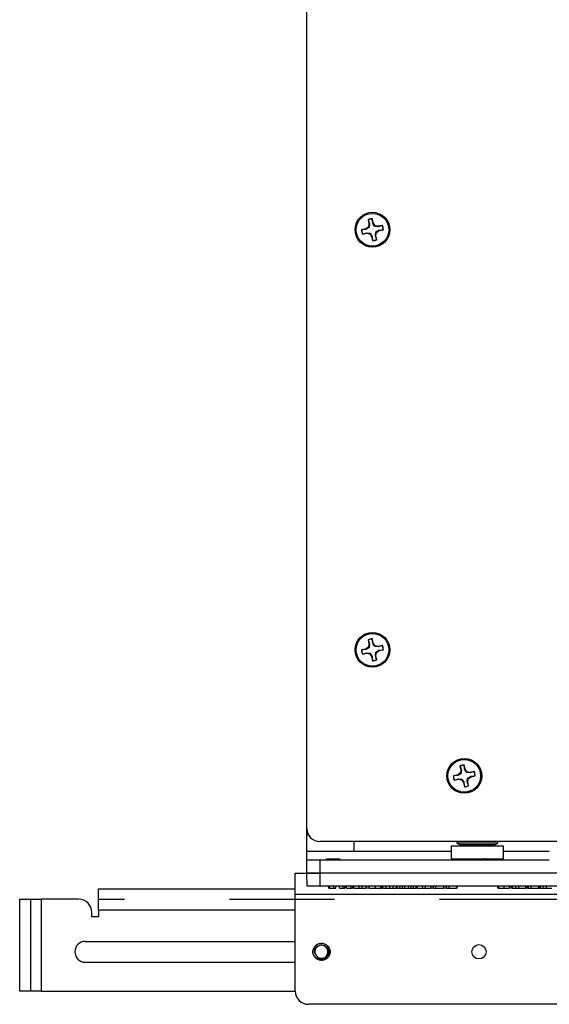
# Model space of a CAD drawing. Header units: inches. Extents: x 0.3 to 33.8, y 0.2 to 21.7.
# Tile 119 of 192: x 21.7 to 22.2, y 10.5 to 11.5. Entities that reach past the tile are written whole.
import ezdxf

# ---------------------------------------------------------------- set-up
doc = ezdxf.new("R2010")
doc.units = ezdxf.units.IN
doc.header["$MEASUREMENT"] = 0
doc.linetypes.add('CENTERX2', pattern=[0.8, 0.5, -0.1, 0.1, -0.1])

msp = doc.modelspace()

# ---------------------------------------------------------------- linework, layer by layer
at = {"color": 7, "linetype": 'Continuous', "lineweight": 25}
for p, q in [((21.99235, 10.68467), (21.99235, 12.22467)), ((22.05072, 11.26422), (22.05155, 11.26025)), ((22.05083, 11.26409), (22.05072, 11.26422)), ((22.05083, 11.26409), (22.05204, 11.26025)), ((22.05155, 11.26025), (22.05098, 11.2572)), ((22.05204, 11.26025), (22.05155, 11.26025)), ((22.05204, 11.26025), (22.05163, 11.25677)), ((22.05475, 11.26492), (22.05479, 11.26507)), ((22.05518, 11.26091), (22.05475, 11.26492)), ((22.05562, 11.2611), (22.05479, 11.26507)), ((22.05518, 11.26091), (22.05562, 11.2611)), ((22.05737, 11.25854), (22.05562, 11.2611)), ((22.04842, 11.25545), (22.04445, 11.25462)), ((22.0446, 11.25457), (22.04445, 11.25462)), ((22.04861, 11.255), (22.0446, 11.25457)), ((22.0453, 11.25055), (22.04927, 11.25138)), ((22.04542, 11.25065), (22.0453, 11.25055)), ((22.04542, 11.25065), (22.04926, 11.25187)), ((22.05098, 11.2572), (22.04842, 11.25545)), ((22.04861, 11.255), (22.04842, 11.25545)), ((22.04926, 11.25187), (22.05274, 11.25146)), ((22.04926, 11.25187), (22.04927, 11.25138)), ((22.04927, 11.25138), (22.05232, 11.2508)), ((22.05163, 11.25677), (22.05098, 11.2572)), ((22.05274, 11.25146), (22.05232, 11.2508)), ((22.05232, 11.2508), (22.05407, 11.24824)), ((22.05695, 11.25788), (22.05737, 11.25854)), ((22.06043, 11.25747), (22.05695, 11.25788)), ((22.06042, 11.25796), (22.05737, 11.25854)), ((22.05765, 11.24909), (22.05806, 11.25257)), ((22.05806, 11.25257), (22.05871, 11.25214)), ((22.05814, 11.24909), (22.05871, 11.25214)), ((22.05871, 11.25214), (22.06128, 11.25389)), ((22.06439, 11.25879), (22.06042, 11.25796)), ((22.06043, 11.25747), (22.06042, 11.25796)), ((22.06427, 11.25869), (22.06043, 11.25747)), ((22.06109, 11.25434), (22.06509, 11.25477)), ((22.06109, 11.25434), (22.06128, 11.25389)), ((22.06128, 11.25389), (22.06525, 11.25472)), ((22.06427, 11.25869), (22.06439, 11.25879)), ((22.06509, 11.25477), (22.06525, 11.25472)), ((22.05452, 11.24843), (22.05407, 11.24824)), ((22.05407, 11.24824), (22.0549, 11.24427)), ((22.05452, 11.24843), (22.05494, 11.24442)), ((22.05494, 11.24442), (22.0549, 11.24427)), ((22.05887, 11.24525), (22.05765, 11.24909)), ((22.05765, 11.24909), (22.05814, 11.24909)), ((22.05897, 11.24512), (22.05814, 11.24909)), ((22.05887, 11.24525), (22.05897, 11.24512)), ((22.05098, 10.8572), (22.04842, 10.85545)), ((22.05072, 10.86422), (22.05155, 10.86025)), ((22.05083, 10.86409), (22.05072, 10.86422)), ((22.05083, 10.86409), (22.05204, 10.86025)), ((22.05155, 10.86025), (22.05098, 10.8572)), ((22.05163, 10.85677), (22.05098, 10.8572)), ((22.05204, 10.86025), (22.05155, 10.86025)), ((22.05204, 10.86025), (22.05163, 10.85677)), ((22.05475, 10.86492), (22.05479, 10.86507)), ((22.05518, 10.86091), (22.05475, 10.86492)), ((22.05562, 10.8611), (22.05479, 10.86507)), ((22.05518, 10.86091), (22.05562, 10.8611)), ((22.05737, 10.85854), (22.05562, 10.8611)), ((22.05695, 10.85788), (22.05737, 10.85854)), ((22.06043, 10.85747), (22.05695, 10.85788)), ((22.06042, 10.85796), (22.05737, 10.85854)), ((22.06439, 10.85879), (22.06042, 10.85796)), ((22.06043, 10.85747), (22.06042, 10.85796)), ((22.06427, 10.85869), (22.06043, 10.85747)), ((22.06427, 10.85869), (22.06439, 10.85879)), ((22.04842, 10.85545), (22.04445, 10.85462)), ((22.0446, 10.85457), (22.04445, 10.85462)), ((22.04861, 10.855), (22.0446, 10.85457)), ((22.0453, 10.85055), (22.04927, 10.85138)), ((22.04542, 10.85065), (22.0453, 10.85055)), ((22.04542, 10.85065), (22.04926, 10.85187)), ((22.04861, 10.855), (22.04842, 10.85545)), ((22.04926, 10.85187), (22.04927, 10.85138)), ((22.04926, 10.85187), (22.05274, 10.85146)), ((22.04927, 10.85138), (22.05232, 10.8508)), ((22.05274, 10.85146), (22.05232, 10.8508)), ((22.05232, 10.8508), (22.05407, 10.84824)), ((22.05452, 10.84843), (22.05407, 10.84824)), ((22.05407, 10.84824), (22.0549, 10.84427)), ((22.05452, 10.84843), (22.05494, 10.84442)), ((22.05765, 10.84909), (22.05806, 10.85257)), ((22.05765, 10.84909), (22.05814, 10.84909)), ((22.05887, 10.84525), (22.05765, 10.84909)), ((22.05806, 10.85257), (22.05871, 10.85214)), ((22.05814, 10.84909), (22.05871, 10.85214)), ((22.05897, 10.84512), (22.05814, 10.84909)), ((22.05871, 10.85214), (22.06128, 10.85389)), ((22.06109, 10.85434), (22.06509, 10.85477)), ((22.06109, 10.85434), (22.06128, 10.85389)), ((22.06128, 10.85389), (22.06525, 10.85472)), ((22.06509, 10.85477), (22.06525, 10.85472)), ((22.05494, 10.84442), (22.0549, 10.84427)), ((22.05887, 10.84525), (22.05897, 10.84512)), ((22.13822, 10.74422), (22.13905, 10.74025)), ((22.13833, 10.74409), (22.13822, 10.74422)), ((22.13833, 10.74409), (22.13954, 10.74025)), ((22.14225, 10.74492), (22.14229, 10.74507)), ((22.14268, 10.74091), (22.14225, 10.74492)), ((22.14312, 10.7411), (22.14229, 10.74507)), ((22.13592, 10.73545), (22.13195, 10.73462)), ((22.1321, 10.73457), (22.13195, 10.73462)), ((22.13611, 10.735), (22.1321, 10.73457)), ((22.13848, 10.7372), (22.13592, 10.73545)), ((22.13611, 10.735), (22.13592, 10.73545)), ((22.13905, 10.74025), (22.13848, 10.7372)), ((22.13913, 10.73677), (22.13848, 10.7372)), ((22.13954, 10.74025), (22.13905, 10.74025)), ((22.13954, 10.74025), (22.13913, 10.73677)), ((22.14268, 10.74091), (22.14312, 10.7411)), ((22.14487, 10.73854), (22.14312, 10.7411)), ((22.14445, 10.73788), (22.14487, 10.73854)), ((22.14793, 10.73747), (22.14445, 10.73788)), ((22.14792, 10.73796), (22.14487, 10.73854)), ((22.15189, 10.73879), (22.14792, 10.73796)), ((22.14793, 10.73747), (22.14792, 10.73796)), ((22.15177, 10.73869), (22.14793, 10.73747)), ((22.14859, 10.73434), (22.15259, 10.73477)), ((22.14878, 10.73389), (22.15275, 10.73472)), ((22.15177, 10.73869), (22.15189, 10.73879)), ((22.15259, 10.73477), (22.15275, 10.73472)), ((22.1328, 10.73055), (22.13677, 10.73138)), ((22.13292, 10.73065), (22.1328, 10.73055)), ((22.13292, 10.73065), (22.13676, 10.73187)), ((22.13676, 10.73187), (22.13677, 10.73138)), ((22.13676, 10.73187), (22.14024, 10.73146)), ((22.13677, 10.73138), (22.13982, 10.7308)), ((22.14024, 10.73146), (22.13982, 10.7308)), ((22.13982, 10.7308), (22.14157, 10.72824)), ((22.14202, 10.72843), (22.14157, 10.72824)), ((22.14157, 10.72824), (22.1424, 10.72427)), ((22.14202, 10.72843), (22.14244, 10.72442)), ((22.14515, 10.72909), (22.14556, 10.73257)), ((22.14637, 10.72525), (22.14515, 10.72909)), ((22.14515, 10.72909), (22.14564, 10.72909)), ((22.14556, 10.73257), (22.14621, 10.73214)), ((22.14564, 10.72909), (22.14621, 10.73214)), ((22.14647, 10.72512), (22.14564, 10.72909)), ((22.14621, 10.73214), (22.14878, 10.73389)), ((22.14637, 10.72525), (22.14647, 10.72512)), ((22.14859, 10.73434), (22.14878, 10.73389)), ((22.14244, 10.72442), (22.1424, 10.72427)), ((21.99235, 10.67842), (21.99235, 10.68467)), ((21.99235, 10.67842), (21.99402, 10.67842)), ((21.99235, 10.66254), (21.99235, 10.67842)), ((22.87985, 10.67217), (22.00485, 10.67217)), ((22.03735, 10.66254), (22.03735, 10.67217)), ((22.13535, 10.67217), (22.13535, 10.67067)), ((22.13535, 10.67067), (22.13835, 10.66917)), ((22.17435, 10.67067), (22.13535, 10.67067)), ((22.17135, 10.66917), (22.13835, 10.66917)), ((22.17135, 10.66917), (22.17435, 10.67067)), ((22.17435, 10.67067), (22.17435, 10.67217)), ((21.99235, 10.65467), (21.99235, 10.66254)), ((22.03735, 10.66254), (21.99235, 10.66254)), ((22.12985, 10.66254), (22.03735, 10.66254)), ((22.12985, 10.66817), (22.12985, 10.65567)), ((22.12985, 10.66817), (22.16397, 10.66817)), ((22.16305, 10.66817), (22.16305, 10.66839)), ((22.16397, 10.66817), (22.17985, 10.66817)), ((22.17985, 10.65567), (22.17985, 10.66817)), ((22.22335, 10.66254), (22.17985, 10.66254)), ((21.99235, 10.64217), (21.99235, 10.65467)), ((21.99235, 10.65467), (22.00485, 10.65467)), ((22.00485, 10.65467), (22.00485, 10.64217)), ((22.00485, 10.65467), (22.22335, 10.65467)), ((22.01149, 10.65582), (22.01044, 10.65477)), ((22.01149, 10.65582), (22.0232, 10.65582)), ((22.02352, 10.65551), (22.0232, 10.65582)), ((22.02435, 10.65467), (22.02365, 10.65537)), ((22.12985, 10.65567), (22.16397, 10.65567)), ((22.14895, 10.65565), (22.14877, 10.6555)), ((22.16305, 10.6555), (22.16305, 10.65567)), ((22.16397, 10.65567), (22.17985, 10.65567)), ((21.98134, 10.64217), (21.99235, 10.64217)), ((21.98134, 10.6218), (21.98134, 10.64217)), ((21.99256, 10.62967), (21.99235, 10.64217)), ((21.99235, 10.64217), (22.00485, 10.64217)), ((22.00485, 10.64217), (21.99235, 10.64217)), ((22.00485, 10.64217), (22.00485, 10.62967)), ((22.30485, 10.64217), (22.00485, 10.64217)), ((22.30485, 10.64217), (22.00485, 10.64217)), ((21.79384, 10.6068), (21.79384, 10.62717)), ((21.79384, 10.62717), (21.98134, 10.62717)), ((22.00485, 10.62967), (21.99256, 10.62967)), ((22.30485, 10.62967), (22.00485, 10.62967)), ((22.01324, 10.62767), (22.01307, 10.62967)), ((22.01432, 10.62767), (22.01414, 10.62967)), ((22.01713, 10.62767), (22.01821, 10.62767)), ((22.01821, 10.62767), (22.02007, 10.62767)), ((22.02007, 10.62767), (22.02025, 10.62967)), ((22.02364, 10.62767), (22.02342, 10.62967)), ((22.02364, 10.62767), (22.02697, 10.62767)), ((22.02697, 10.62767), (22.02683, 10.62967)), ((22.02697, 10.62767), (22.02864, 10.62767)), ((22.02864, 10.62767), (22.02886, 10.62967)), ((22.03444, 10.62767), (22.03444, 10.62967)), ((22.03444, 10.62767), (22.03565, 10.62767)), ((22.03575, 10.62967), (22.03592, 10.62767)), ((22.03725, 10.62767), (22.03592, 10.62767)), ((22.03736, 10.62767), (22.03718, 10.62967)), ((22.03725, 10.62767), (22.03725, 10.62894)), ((22.03736, 10.62767), (22.03725, 10.62767)), ((22.03736, 10.62767), (22.04232, 10.62767)), ((22.04232, 10.62767), (22.04232, 10.62967)), ((22.04492, 10.62767), (22.04497, 10.62967)), ((22.04867, 10.62767), (22.04885, 10.62967)), ((22.05196, 10.62767), (22.04907, 10.62767)), ((22.05196, 10.62767), (22.05178, 10.62967)), ((22.05196, 10.62767), (22.05766, 10.62767)), ((22.05766, 10.62767), (22.05766, 10.62967)), ((22.06292, 10.62767), (22.06309, 10.62967)), ((22.06292, 10.62767), (22.06386, 10.62767)), ((22.06386, 10.62767), (22.06417, 10.62967)), ((22.06518, 10.62767), (22.06386, 10.62767)), ((22.06518, 10.62767), (22.06486, 10.62967)), ((22.06518, 10.62767), (22.06791, 10.62767)), ((22.06791, 10.62767), (22.06801, 10.62967)), ((22.06791, 10.62767), (22.07132, 10.62767)), ((22.07132, 10.62767), (22.07132, 10.62967)), ((22.07132, 10.62767), (22.07473, 10.62767)), ((22.07473, 10.62767), (22.07463, 10.62967)), ((22.07473, 10.62767), (22.07747, 10.62767)), ((22.07747, 10.62767), (22.07778, 10.62967)), ((22.0787, 10.62767), (22.07747, 10.62767)), ((22.0787, 10.62767), (22.07848, 10.62967)), ((22.0787, 10.62767), (22.0811, 10.62767)), ((22.0811, 10.62767), (22.08124, 10.62967)), ((22.0811, 10.62767), (22.08341, 10.62767)), ((22.08341, 10.62767), (22.08341, 10.62967)), ((22.08341, 10.62767), (22.08585, 10.62767)), ((22.08585, 10.62767), (22.08572, 10.62967)), ((22.08585, 10.62767), (22.08925, 10.62767)), ((22.08925, 10.62767), (22.08939, 10.62967)), ((22.08925, 10.62767), (22.09167, 10.62767)), ((22.09167, 10.62767), (22.09167, 10.62967)), ((22.09167, 10.62767), (22.09398, 10.62767)), ((22.09398, 10.62767), (22.09384, 10.62967)), ((22.09398, 10.62767), (22.09638, 10.62767)), ((22.09638, 10.62767), (22.09661, 10.62967)), ((22.09764, 10.62767), (22.09638, 10.62767)), ((22.09764, 10.62767), (22.09739, 10.62967)), ((22.09764, 10.62767), (22.10279, 10.62767)), ((22.10279, 10.62767), (22.10267, 10.62967)), ((22.10279, 10.62767), (22.10541, 10.62767)), ((22.10541, 10.62767), (22.10553, 10.62967)), ((22.10541, 10.62767), (22.1106, 10.62767)), ((22.1106, 10.62767), (22.11085, 10.62967)), ((22.11306, 10.62767), (22.1106, 10.62767)), ((22.11306, 10.62767), (22.11289, 10.62967)), ((22.11306, 10.62767), (22.1154, 10.62767)), ((22.1154, 10.62767), (22.11558, 10.62967)), ((22.1154, 10.62767), (22.12258, 10.62767)), ((22.12258, 10.62767), (22.12276, 10.62967)), ((22.12551, 10.62767), (22.12258, 10.62767)), ((22.12551, 10.62767), (22.12534, 10.62967)), ((22.12551, 10.62767), (22.12785, 10.62767)), ((22.12785, 10.62767), (22.12803, 10.62967)), ((22.12785, 10.62767), (22.13503, 10.62767)), ((22.13503, 10.62767), (22.13521, 10.62967)), ((22.13557, 10.62767), (22.13503, 10.62767)), ((22.13557, 10.62767), (22.13575, 10.62967)), ((22.17395, 10.62967), (22.17412, 10.62767)), ((22.17486, 10.62767), (22.17412, 10.62767)), ((22.17486, 10.62767), (22.17511, 10.62767)), ((22.17538, 10.62767), (22.1752, 10.62967)), ((22.18019, 10.62767), (22.18019, 10.62967)), ((22.1858, 10.62767), (22.18597, 10.62967)), ((22.18783, 10.62767), (22.18649, 10.62767)), ((22.18794, 10.62767), (22.18777, 10.62967)), ((22.18855, 10.62767), (22.18839, 10.62967)), ((22.19151, 10.62767), (22.19144, 10.62967)), ((22.19439, 10.62767), (22.19439, 10.62967)), ((22.20087, 10.62767), (22.20105, 10.62967)), ((22.20248, 10.62767), (22.20131, 10.62767)), ((22.20248, 10.62767), (22.20231, 10.62967)), ((22.20248, 10.62767), (22.20356, 10.62767)), ((22.20356, 10.62767), (22.20338, 10.62967)), ((22.20356, 10.62767), (22.2059, 10.62767)), ((22.2059, 10.62767), (22.20607, 10.62967)), ((22.2059, 10.62767), (22.21308, 10.62767)), ((22.21308, 10.62767), (22.21325, 10.62967)), ((22.21344, 10.62767), (22.21361, 10.62967)), ((22.21344, 10.62767), (22.21438, 10.62767)), ((22.21438, 10.62767), (22.21469, 10.62967)), ((22.21522, 10.62767), (22.21438, 10.62767)), ((22.21522, 10.62767), (22.21505, 10.62967)), ((22.21522, 10.62767), (22.21757, 10.62767)), ((22.21757, 10.62767), (22.21774, 10.62967)), ((22.21757, 10.62767), (22.22079, 10.62767)), ((22.22079, 10.62767), (22.22061, 10.62967)), ((22.22079, 10.62767), (22.22575, 10.62767)), ((21.71884, 10.52967), (21.71884, 10.61717)), ((21.71884, 10.61717), (21.73921, 10.61717)), ((21.73921, 10.61717), (21.73921, 10.52967)), ((21.77509, 10.61717), (21.73921, 10.61717)), ((22.90634, 10.6218), (21.98134, 10.6218)), ((21.98134, 10.52967), (21.98134, 10.6218)), ((21.78759, 10.60055), (21.78759, 10.60467)), ((21.79384, 10.6068), (21.79384, 10.60055)), ((21.98134, 10.6068), (21.79384, 10.6068)), ((21.79384, 10.60055), (21.78759, 10.60055)), ((21.78134, 10.57712), (21.98134, 10.57712)), ((22.00044, 10.5651), (22.00035, 10.56567)), ((22.00105, 10.57034), (22.0013, 10.57086)), ((21.78134, 10.55722), (21.98134, 10.55722)), ((21.73921, 10.52967), (21.71884, 10.52967)), ((21.73921, 10.52967), (21.98134, 10.52967)), ((22.89384, 10.51717), (21.99384, 10.51717))]:
    msp.add_line(p, q, dxfattribs=at)
at = {"color": 7, "linetype": 'CENTERX2'}
for p, q in [((21.7291, 10.61717), (21.7291, 10.52967)), ((22.61884, 10.61691), (21.79384, 10.61691))]:
    msp.add_line(p, q, dxfattribs=at)
at = {"color": 7, "linetype": 'Continuous', "lineweight": 25}
for centre, radius in [((22.05485, 11.25467), 0.0166), ((22.05485, 11.25467), 0.0156), ((22.05485, 10.85467), 0.0166), ((22.05485, 10.85467), 0.0156), ((22.14235, 10.73467), 0.0166), ((22.14235, 10.73467), 0.0156), ((22.15634, 10.56717), 0.0068)]:
    msp.add_circle(centre, radius, dxfattribs=at)
for centre, radius, start, end in [((22.05485, 11.25467), 0.0104, 90.28942, 113.36334), ((22.05485, 11.25467), 0.01025, 90.55023, 113.10253), ((22.05485, 11.25467), 0.0104, 180.28942, 203.36334), ((22.05485, 11.25467), 0.01025, 180.55023, 203.10253), ((22.05485, 11.25467), 0.01025, 0.55023, 23.10253), ((22.05485, 11.25467), 0.0104, 0.28942, 23.36334), ((22.05485, 11.25467), 0.0104, 270.28942, 293.36334), ((22.05485, 11.25467), 0.01025, 270.55023, 293.10253), ((22.05485, 10.85467), 0.0104, 90.28942, 113.36334), ((22.05485, 10.85467), 0.01025, 90.55023, 113.10253), ((22.05485, 10.85467), 0.01025, 0.55023, 23.10253), ((22.05485, 10.85467), 0.0104, 0.28942, 23.36334), ((22.05485, 10.85467), 0.0104, 180.28942, 203.36334), ((22.05485, 10.85467), 0.01025, 180.55023, 203.10253), ((22.05485, 10.85467), 0.0104, 270.28942, 293.36334), ((22.05485, 10.85467), 0.01025, 270.55023, 293.10253), ((22.14235, 10.73467), 0.0104, 90.28942, 113.36334), ((22.14235, 10.73467), 0.01025, 90.55023, 113.10253), ((22.14235, 10.73467), 0.0104, 180.28942, 203.36334), ((22.14235, 10.73467), 0.01025, 180.55023, 203.10253), ((22.14235, 10.73467), 0.01025, 0.55023, 23.10253), ((22.14235, 10.73467), 0.0104, 0.28942, 23.36334), ((22.14235, 10.73467), 0.0104, 270.28942, 293.36334), ((22.14235, 10.73467), 0.01025, 270.55023, 293.10253), ((22.00485, 10.68467), 0.0125, 180, 270), ((21.77509, 10.60467), 0.0125, 0, 90), ((21.78134, 10.56717), 0.00995, 90, 270), ((22.00634, 10.56717), 0.0082, 104.06695, 149.06695), ((22.00634, 10.56717), 0.00625, 199.34904, 143.78486), ((21.99384, 10.52967), 0.0125, 180, 270)]:
    msp.add_arc(centre, radius, start, end, dxfattribs=at)
for points, knots in [([(22.05695, 11.25788), (22.0565, 11.25864), (22.05586, 11.2597), (22.05533, 11.26064), (22.05518, 11.26091)], [0, 0, 0, 0, 0.705549, 1, 1, 1, 1]), ([(22.05163, 11.25677), (22.05088, 11.25632), (22.04981, 11.25568), (22.04888, 11.25515), (22.04861, 11.255)], [0, 0, 0, 0, 0.705549, 1, 1, 1, 1]), ([(22.05274, 11.25146), (22.0532, 11.2507), (22.05384, 11.24964), (22.05436, 11.2487), (22.05452, 11.24843)], [0, 0, 0, 0, 0.705549, 1, 1, 1, 1]), ([(22.05806, 11.25257), (22.05881, 11.25302), (22.05988, 11.25366), (22.06081, 11.25419), (22.06109, 11.25434)], [0, 0, 0, 0, 0.705549, 1, 1, 1, 1]), ([(22.05163, 10.85677), (22.05088, 10.85632), (22.04981, 10.85568), (22.04888, 10.85515), (22.04861, 10.855)], [0, 0, 0, 0, 0.7055493, 1, 1, 1, 1]), ([(22.05695, 10.85788), (22.0565, 10.85864), (22.05586, 10.8597), (22.05533, 10.86064), (22.05518, 10.86091)], [0, 0, 0, 0, 0.705549, 1, 1, 1, 1]), ([(22.05274, 10.85146), (22.0532, 10.8507), (22.05384, 10.84964), (22.05436, 10.8487), (22.05452, 10.84843)], [0, 0, 0, 0, 0.705549, 1, 1, 1, 1]), ([(22.05806, 10.85257), (22.05881, 10.85302), (22.05988, 10.85366), (22.06081, 10.85419), (22.06109, 10.85434)], [0, 0, 0, 0, 0.705549, 1, 1, 1, 1]), ([(22.13913, 10.73677), (22.13838, 10.73632), (22.13731, 10.73568), (22.13638, 10.73515), (22.13611, 10.735)], [0, 0, 0, 0, 0.7055493, 1, 1, 1, 1]), ([(22.14445, 10.73788), (22.144, 10.73864), (22.14336, 10.7397), (22.14283, 10.74064), (22.14268, 10.74091)], [0, 0, 0, 0, 0.705549, 1, 1, 1, 1]), ([(22.14024, 10.73146), (22.1407, 10.7307), (22.14134, 10.72964), (22.14186, 10.7287), (22.14202, 10.72843)], [0, 0, 0, 0, 0.705549, 1, 1, 1, 1]), ([(22.14556, 10.73257), (22.14631, 10.73302), (22.14738, 10.73366), (22.14831, 10.73419), (22.14859, 10.73434)], [0, 0, 0, 0, 0.705549, 1, 1, 1, 1]), ([(22.14727, 10.66917), (22.14742, 10.66909), (22.1479, 10.6688), (22.14839, 10.66852), (22.14873, 10.66832)], [0, 0, 0, 0, 0.297284, 1, 1, 1, 1]), ([(22.15914, 10.66917), (22.15902, 10.66915), (22.15842, 10.66907), (22.15667, 10.66893), (22.15425, 10.66873), (22.15189, 10.66854), (22.14993, 10.66834), (22.14927, 10.66821), (22.14895, 10.66815)], [0, 0, 0, 0, 0.045802, 0.236641, 0.427481, 0.618321, 0.80916, 1, 1, 1, 1]), ([(22.163, 10.66844), (22.16266, 10.66864), (22.16224, 10.66888), (22.16182, 10.66912), (22.16174, 10.66917)], [0, 0, 0, 0, 0.812426, 1, 1, 1, 1]), ([(22.14876, 10.66839), (22.14871, 10.66837), (22.14865, 10.66835), (22.14873, 10.66834), (22.14874, 10.66833)], [0, 0, 0, 0, 0.82411, 1, 1, 1, 1]), ([(22.16293, 10.66839), (22.16297, 10.66837), (22.16314, 10.6683), (22.16261, 10.66823), (22.1622, 10.66817)], [0, 0, 0, 0, 0.214528, 1, 1, 1, 1]), ([(22.01045, 10.65468), (22.01044, 10.65471), (22.0104, 10.65477), (22.01131, 10.65488), (22.01285, 10.65498), (22.01488, 10.65509), (22.01714, 10.6552), (22.01932, 10.65531), (22.02115, 10.65541), (22.02197, 10.65548), (22.02234, 10.65551)], [0, 0, 0, 0, 0.113588, 0.249278, 0.382426, 0.514761, 0.643092, 0.771547, 0.895546, 1, 1, 1, 1]), ([(22.02234, 10.65551), (22.02214, 10.65548), (22.02143, 10.65539), (22.01976, 10.65523), (22.01736, 10.65504), (22.01498, 10.65485), (22.01377, 10.65473), (22.0132, 10.65467)], [0, 0, 0, 0, 0.094178, 0.327044, 0.55991, 0.792776, 1, 1, 1, 1]), ([(22.02352, 10.65543), (22.02342, 10.65536), (22.02324, 10.65523), (22.02181, 10.65504), (22.01985, 10.65485), (22.01832, 10.65473), (22.01761, 10.65467)], [0, 0, 0, 0, 0.25699, 0.514097, 0.771204, 1, 1, 1, 1]), ([(22.02234, 10.65551), (22.02248, 10.65551), (22.02301, 10.65551), (22.02347, 10.65551), (22.02344, 10.65551), (22.02344, 10.65551)], [0, 0, 0, 0, 0.223182, 0.813845, 1, 1, 1, 1]), ([(22.02361, 10.65533), (22.02369, 10.65527), (22.02391, 10.65508), (22.02376, 10.65485), (22.02332, 10.6547), (22.02323, 10.65467)], [0, 0, 0, 0, 0.28355, 0.847432, 1, 1, 1, 1]), ([(22.14873, 10.65556), (22.14839, 10.65537), (22.14788, 10.65507), (22.14737, 10.65477), (22.1472, 10.65467)], [0, 0, 0, 0, 0.663694, 1, 1, 1, 1]), ([(22.1622, 10.65567), (22.16217, 10.65566), (22.16184, 10.65559), (22.16013, 10.65545), (22.15733, 10.65526), (22.15406, 10.65506), (22.15086, 10.65487), (22.1493, 10.65474), (22.14852, 10.65467)], [0, 0, 0, 0, 0.023438, 0.21875, 0.414063, 0.609375, 0.804688, 1, 1, 1, 1]), ([(22.15407, 10.65467), (22.15515, 10.65474), (22.15731, 10.65487), (22.16022, 10.65506), (22.16222, 10.65526), (22.16314, 10.6554), (22.16297, 10.65548), (22.16293, 10.6555)], [0, 0, 0, 0, 0.23583, 0.47166, 0.70749, 0.943319, 1, 1, 1, 1]), ([(22.16166, 10.65467), (22.16175, 10.65473), (22.16219, 10.65498), (22.16262, 10.65523), (22.16296, 10.65543)], [0, 0, 0, 0, 0.219945, 1, 1, 1, 1]), ([(22.01324, 10.62767), (22.01391, 10.62767), (22.01518, 10.62767), (22.01652, 10.62767), (22.01697, 10.62767), (22.01713, 10.62767)], [0, 0, 0, 0, 0.417234, 0.788319, 1, 1, 1, 1]), ([(22.01432, 10.62767), (22.01499, 10.62767), (22.01625, 10.62767), (22.0176, 10.62767), (22.01805, 10.62767), (22.01821, 10.62767)], [0, 0, 0, 0, 0.417234, 0.788319, 1, 1, 1, 1]), ([(22.01821, 10.62767), (22.01819, 10.628), (22.01815, 10.62867), (22.01811, 10.62934), (22.01809, 10.62967)], [0, 0, 0, 0, 0.5, 1, 1, 1, 1]), ([(22.02978, 10.62767), (22.02975, 10.628), (22.02968, 10.62867), (22.02961, 10.62934), (22.02958, 10.62967)], [0, 0, 0, 0, 0.5, 1, 1, 1, 1]), ([(22.02978, 10.62767), (22.02974, 10.628), (22.02968, 10.62867), (22.02961, 10.62934), (22.02958, 10.62967)], [0, 0, 0, 0, 0.5, 1, 1, 1, 1]), ([(22.03013, 10.62767), (22.0301, 10.628), (22.03004, 10.62867), (22.02997, 10.62934), (22.02994, 10.62967)], [0, 0, 0, 0, 0.5, 1, 1, 1, 1]), ([(22.03013, 10.62767), (22.03024, 10.62767), (22.0304, 10.62767), (22.03113, 10.62767), (22.03207, 10.62767), (22.0332, 10.62767), (22.03402, 10.62767), (22.03444, 10.62767)], [0, 0, 0, 0, 0.271716, 0.446718, 0.622091, 0.806985, 1, 1, 1, 1]), ([(22.04232, 10.62767), (22.04275, 10.62767), (22.0434, 10.62767), (22.04427, 10.62767), (22.0447, 10.62767), (22.04492, 10.62767)], [0, 0, 0, 0, 0.496504, 0.747292, 1, 1, 1, 1]), ([(22.04492, 10.62767), (22.04545, 10.62767), (22.04649, 10.62767), (22.0477, 10.62767), (22.04857, 10.62767), (22.04863, 10.62767), (22.04867, 10.62767)], [0, 0, 0, 0, 0.205842, 0.406841, 0.663765, 1, 1, 1, 1]), ([(22.05766, 10.62767), (22.05843, 10.62767), (22.05958, 10.62767), (22.06104, 10.62767), (22.0619, 10.62767), (22.06251, 10.62767), (22.06287, 10.62767), (22.0629, 10.62767), (22.06292, 10.62767)], [0, 0, 0, 0, 0.3120965, 0.4681594, 0.6001808, 0.7318651, 0.8830209, 1, 1, 1, 1]), ([(22.17486, 10.62767), (22.17483, 10.628), (22.17476, 10.62867), (22.1747, 10.62934), (22.17466, 10.62967)], [0, 0, 0, 0, 0.5, 1, 1, 1, 1]), ([(22.17538, 10.62767), (22.17542, 10.62767), (22.17551, 10.62767), (22.17618, 10.62767), (22.17727, 10.62767), (22.17866, 10.62767), (22.17969, 10.62767), (22.18019, 10.62767)], [0, 0, 0, 0, 0.179157, 0.367959, 0.544847, 0.777805, 1, 1, 1, 1]), ([(22.18019, 10.62767), (22.18101, 10.62767), (22.18227, 10.62767), (22.18381, 10.62767), (22.18471, 10.62767), (22.18515, 10.62767), (22.18522, 10.62767), (22.18525, 10.62767)], [0, 0, 0, 0, 0.344295, 0.529802, 0.716358, 0.8925, 1, 1, 1, 1]), ([(22.18525, 10.62767), (22.18528, 10.628), (22.18534, 10.62867), (22.1854, 10.62934), (22.18543, 10.62967)], [0, 0, 0, 0, 0.5, 1, 1, 1, 1]), ([(22.18794, 10.62767), (22.18795, 10.62767), (22.18797, 10.62767), (22.18815, 10.62767), (22.18842, 10.62767), (22.18855, 10.62767)], [0, 0, 0, 0, 0.338442, 0.665614, 1, 1, 1, 1]), ([(22.18855, 10.62767), (22.18873, 10.62767), (22.18908, 10.62767), (22.19, 10.62767), (22.19091, 10.62767), (22.19151, 10.62767)], [0, 0, 0, 0, 0.272029, 0.526906, 1, 1, 1, 1]), ([(22.19151, 10.62767), (22.19187, 10.62767), (22.19251, 10.62767), (22.19348, 10.62767), (22.19408, 10.62767), (22.19439, 10.62767)], [0, 0, 0, 0, 0.38769, 0.691809, 1, 1, 1, 1]), ([(22.19439, 10.62767), (22.1952, 10.62767), (22.19668, 10.62767), (22.19857, 10.62767), (22.1999, 10.62767), (22.20075, 10.62767), (22.20083, 10.62767), (22.20087, 10.62767)], [0, 0, 0, 0, 0.225309, 0.406234, 0.587209, 0.767616, 1, 1, 1, 1]), ([(22.21331, 10.62767), (22.21332, 10.62767), (22.21345, 10.62767), (22.21344, 10.62767), (22.21344, 10.62767)], [0, 0, 0, 0, 0.131678, 1, 1, 1, 1]), ([(22.00435, 10.57512), (22.00542, 10.57527), (22.00756, 10.57555), (22.01067, 10.57437), (22.0131, 10.57219), (22.0145, 10.56921), (22.01466, 10.56594), (22.01356, 10.56285), (22.01135, 10.56041), (22.00838, 10.55901), (22.0051, 10.55885), (22.00202, 10.55995), (21.99957, 10.56216), (21.99823, 10.56511), (21.99791, 10.56773), (21.99846, 10.56906), (21.9986, 10.5694)], [0, 0, 0, 0, 0.074952, 0.149904, 0.224857, 0.299809, 0.374761, 0.449713, 0.524666, 0.599618, 0.67457, 0.749522, 0.824474, 0.899427, 0.974379, 1, 1, 1, 1]), ([(22.00435, 10.57512), (22.00357, 10.57472), (22.00201, 10.57391), (22.00037, 10.5718), (21.99952, 10.56937), (21.99958, 10.567), (22.00018, 10.56568), (22.00044, 10.5651)], [0, 0, 0, 0, 0.214381, 0.428754, 0.643445, 0.841636, 1, 1, 1, 1]), ([(22.0013, 10.57086), (22.00175, 10.57142), (22.00265, 10.57253), (22.00461, 10.57351), (22.00677, 10.57384), (22.00896, 10.57344), (22.01093, 10.57232), (22.01245, 10.5706), (22.01333, 10.56844), (22.01347, 10.56607), (22.01282, 10.56376), (22.01143, 10.56175), (22.00943, 10.56029), (22.00702, 10.55956), (22.00448, 10.55964), (22.00207, 10.56057), (22.00007, 10.56226), (21.9987, 10.56454), (21.99817, 10.56718), (21.99844, 10.56955), (21.99906, 10.57088), (21.99931, 10.57139)], [0, 0, 0, 0, 0.047805, 0.095609, 0.143367, 0.19291, 0.242559, 0.293237, 0.344763, 0.396605, 0.449996, 0.503349, 0.558272, 0.613512, 0.669585, 0.7267, 0.783953, 0.84293, 0.901878, 0.962208, 1, 1, 1, 1]), ([(22.00035, 10.56567), (22.0003, 10.56593), (22.00011, 10.56686), (22.00018, 10.56852), (22.00076, 10.56974), (22.00105, 10.57034)], [0, 0, 0, 0, 0.1621692, 0.5913589, 1, 1, 1, 1])]:
    msp.add_open_spline(points, degree=3, knots=knots, dxfattribs=at)

doc.saveas('drawing.dxf')
